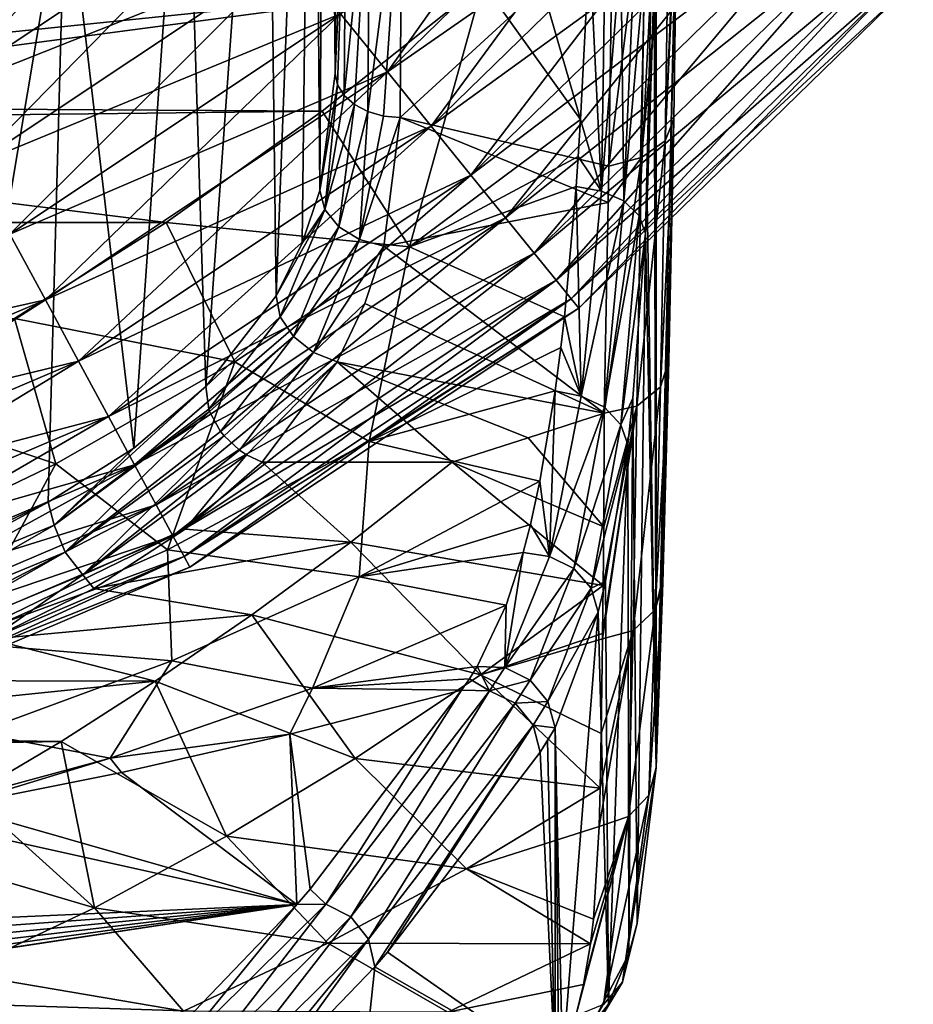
# Model space of a CAD drawing. Header units: metres. Extents: x -109 to 109, y -447 to 122.
# Tile 27 of 256: x 13 to 24, y -433 to -421. Entities that reach past the tile are written whole.
import ezdxf

# ---------------------------------------------------------------- set-up
doc = ezdxf.new("R2010")
doc.units = ezdxf.units.M
doc.layers.add('solid_506359', color=7, linetype='CONTINUOUS')

msp = doc.modelspace()

# ---------------------------------------------------------------- linework, layer by layer
at = {"layer": 'solid_506359'}
for points in [[(16.447538, -423.079163, 200.051102), (16.358912, -412.382996, 210.711288), (16.531214, -409.443237, 210.782043)], [(16.447538, -423.079163, 200.051102), (16.531214, -409.443237, 210.782043), (16.637573, -421.630859, 198.594421)], [(16.531214, -409.443237, 210.782043), (16.660698, -418.394562, 195.944687), (16.637573, -421.630859, 198.594421)], [(15.907589, -424.379028, 201.567245), (15.786884, -414.987488, 211.104202), (16.358912, -412.382996, 210.711288)], [(16.230368, -423.725739, 200.777374), (15.907589, -424.379028, 201.567245), (16.358912, -412.382996, 210.711288)], [(16.447538, -423.079163, 200.051102), (16.230368, -423.725739, 200.777374), (16.358912, -412.382996, 210.711288)], [(15.039492, -425.499115, 203.077026), (14.780211, -417.213837, 211.802231), (15.786884, -414.987488, 211.104202)], [(15.907589, -424.379028, 201.567245), (15.039492, -425.499115, 203.077026), (15.786884, -414.987488, 211.104202)], [(14.151061, -426.257538, 204.198975), (13.308397, -419.068207, 212.676041), (14.780211, -417.213837, 211.802231)], [(15.039492, -425.499115, 203.077026), (14.151061, -426.257538, 204.198975), (14.780211, -417.213837, 211.802231)], [(16.701672, -420.89563, 178.935226), (17.282064, -421.613098, 178.511215), (20.214104, -417.471436, 178.935226)], [(17.282064, -421.613098, 178.511215), (20.916555, -418.069916, 178.511215), (20.214104, -417.471436, 178.935226)], [(10.774245, -420.199066, 178.830444), (11.227848, -421.03894, 179.129745), (14.259681, -417.876984, 178.830444)], [(11.227848, -421.03894, 179.129745), (14.860023, -418.61911, 179.129745), (14.259681, -417.876984, 178.830444)], [(17.282064, -421.613098, 163.988785), (16.701672, -420.89563, 163.564774), (20.916555, -418.069916, 163.988785)], [(17.282064, -421.613098, 163.988785), (20.916555, -418.069916, 163.988785), (21.571316, -418.627716, 164.579544)], [(17.282064, -421.613098, 178.511215), (17.823053, -422.28183, 177.920456), (20.916555, -418.069916, 178.511215)], [(17.823053, -422.28183, 177.920456), (21.571316, -418.627716, 177.920456), (20.916555, -418.069916, 178.511215)], [(13.646563, -419.381561, 167.75), (9.745484, -421.633881, 167.75), (12.339632, -418.342499, 167.75)], [(16.769758, -418.625732, 195.621216), (16.637573, -421.630859, 198.594421), (16.660698, -418.394562, 195.944687)], [(20.588951, -419.535461, 212.037674), (20.600216, -430.201569, 211.481079), (20.600216, -418.456696, 211.481079)], [(20.867126, -418.709259, 196.189804), (20.600216, -418.456696, 211.481079), (20.600216, -430.201569, 211.481079)], [(11.227848, -421.03894, 163.370255), (10.774245, -420.199066, 163.669556), (14.860023, -418.61911, 163.370255)], [(11.227848, -421.03894, 163.370255), (14.860023, -418.61911, 163.370255), (15.476583, -419.381256, 163.251923)], [(11.227848, -421.03894, 179.129745), (11.693705, -421.901489, 179.248077), (14.860023, -418.61911, 179.129745)], [(11.693705, -421.901489, 179.248077), (15.476583, -419.381256, 179.248077), (14.860023, -418.61911, 179.129745)], [(16.769758, -418.625732, 195.621216), (16.665926, -421.771881, 198.444199), (16.637573, -421.630859, 198.594421)], [(16.769758, -418.625732, 195.621216), (16.746439, -421.903381, 198.304596), (16.665926, -421.771881, 198.444199)], [(16.769758, -418.625732, 195.621216), (17.062315, -418.795532, 195.385498), (16.746439, -421.903381, 198.304596)], [(17.823053, -422.28183, 164.579544), (17.282064, -421.613098, 163.988785), (21.571316, -418.627716, 164.579544)], [(17.823053, -422.28183, 164.579544), (21.571316, -418.627716, 164.579544), (22.163347, -419.132111, 165.323486)], [(17.823053, -422.28183, 177.920456), (18.312212, -422.886505, 177.176514), (21.571316, -418.627716, 177.920456)], [(18.312212, -422.886505, 177.176514), (22.163347, -419.132111, 177.176514), (21.571316, -418.627716, 177.920456)], [(20.859709, -419.276581, 196.614746), (20.867126, -418.709259, 196.189804), (20.600216, -430.201569, 211.481079)], [(20.711723, -422.46524, 198.856415), (20.867126, -418.709259, 196.189804), (20.859709, -419.276581, 196.614746)], [(20.711723, -422.46524, 198.856415), (20.763779, -418.94162, 195.861328), (20.867126, -418.709259, 196.189804)], [(17.062315, -418.795532, 195.385498), (16.873672, -422.016479, 198.185059), (16.746439, -421.903381, 198.304596)], [(17.062315, -418.795532, 195.385498), (17.039022, -422.103485, 198.093658), (16.873672, -422.016479, 198.185059)], [(17.062315, -418.795532, 195.385498), (17.460669, -418.858826, 195.300156), (17.039022, -422.103485, 198.093658)], [(10.393583, -421.326111, 174.616287), (14.305617, -418.893433, 174.616287), (10.555673, -421.654785, 174.25)], [(12.956362, -419.253479, 174.75), (14.305617, -418.893433, 174.616287), (10.393583, -421.326111, 174.616287)], [(10.393785, -421.326508, 167.883972), (14.305894, -418.893799, 167.883972), (10.746042, -420.585083, 167.75)], [(14.528875, -419.184387, 168.250458), (14.305894, -418.893799, 167.883972), (10.393785, -421.326508, 167.883972)], [(14.305617, -418.893433, 174.616287), (14.528716, -419.184204, 174.25), (10.555673, -421.654785, 174.25)], [(17.039022, -422.103485, 198.093658), (17.460669, -418.858826, 195.300156), (17.231312, -422.158539, 198.036591)], [(17.231312, -422.158539, 198.036591), (17.460669, -418.858826, 195.300156), (17.437544, -422.177917, 198.0177)], [(17.437544, -422.177917, 198.0177), (17.460669, -418.858826, 195.300156), (20.059788, -419.766327, 195.971237)], [(20.418507, -422.670959, 198.642288), (20.470501, -419.114746, 195.619415), (20.763779, -418.94162, 195.861328)], [(20.711723, -422.46524, 198.856415), (20.418507, -422.670959, 198.642288), (20.763779, -418.94162, 195.861328)], [(11.890674, -427.494751, 206.137894), (11.375018, -420.518829, 213.577225), (13.308397, -419.068207, 212.676041)], [(13.093121, -426.925842, 205.228622), (11.890674, -427.494751, 206.137894), (13.308397, -419.068207, 212.676041)], [(14.151061, -426.257538, 204.198975), (13.093121, -426.925842, 205.228622), (13.308397, -419.068207, 212.676041)], [(10.555789, -421.655029, 168.250458), (14.528875, -419.184387, 168.250458), (10.393785, -421.326508, 167.883972)], [(10.555673, -421.654785, 174.25), (14.528716, -419.184204, 174.25), (14.106846, -419.666412, 173.75)], [(14.106846, -419.666412, 168.75), (14.528875, -419.184387, 168.250458), (10.555789, -421.655029, 168.250458)], [(18.312212, -422.886505, 165.323486), (17.823053, -422.28183, 164.579544), (22.163347, -419.132111, 165.323486)], [(18.312212, -422.886505, 165.323486), (22.163347, -419.132111, 165.323486), (22.679056, -419.571472, 166.203537)], [(18.312212, -422.886505, 177.176514), (18.73831, -423.413208, 176.296463), (22.163347, -419.132111, 177.176514)], [(18.73831, -423.413208, 176.296463), (22.679056, -419.571472, 176.296463), (22.163347, -419.132111, 177.176514)], [(20.470501, -419.114746, 195.619415), (20.015131, -422.776794, 198.593735), (20.059788, -419.766327, 195.971237)], [(20.418507, -422.670959, 198.642288), (20.015131, -422.776794, 198.593735), (20.470501, -419.114746, 195.619415)], [(10.746042, -420.585083, 174.75), (12.956362, -419.253479, 174.75), (10.393583, -421.326111, 174.616287)], [(20.815334, -422.196289, 199.156998), (20.859709, -419.276581, 196.614746), (20.600216, -430.201569, 211.481079)], [(20.711723, -422.46524, 198.856415), (20.859709, -419.276581, 196.614746), (20.815334, -422.196289, 199.156998)], [(9.745483, -421.633881, 174.75), (13.646563, -419.381561, 174.75), (8.002542, -420.635498, 174.75)], [(10.872036, -419.834503, 170), (9.745483, -421.633881, 170), (13.646563, -419.381561, 170)], [(13.591047, -419.852936, 169.853546), (13.646563, -419.381561, 170), (9.745483, -421.633881, 170)], [(13.591047, -419.852936, 174.603546), (13.646563, -419.381561, 174.75), (9.745483, -421.633881, 174.75)], [(10.181117, -421.821655, 167.896454), (9.745484, -421.633881, 167.75), (13.646563, -419.381561, 167.75)], [(10.872036, -419.834503, 173.050003), (13.646569, -419.381561, 173.050003), (9.745486, -421.633881, 173.050003)], [(10.181117, -421.821655, 173.196442), (9.745486, -421.633881, 173.050003), (13.646569, -419.381561, 173.050003)], [(13.590908, -419.853027, 173.196442), (10.181117, -421.821655, 173.196442), (13.646569, -419.381561, 173.050003)], [(13.590908, -419.853027, 167.896454), (10.181117, -421.821655, 167.896454), (13.646563, -419.381561, 167.75)], [(11.693705, -421.901489, 163.251923), (11.227848, -421.03894, 163.370255), (15.476583, -419.381256, 163.251923)], [(11.693705, -421.901489, 163.251923), (15.476583, -419.381256, 163.251923), (16.095201, -420.145966, 163.317261)], [(11.693705, -421.901489, 179.248077), (12.161117, -422.766937, 179.182739), (15.476583, -419.381256, 179.248077)], [(12.161117, -422.766937, 179.182739), (16.095201, -420.145966, 179.182739), (15.476583, -419.381256, 179.248077)], [(18.73831, -423.413208, 166.203537), (18.312212, -422.886505, 165.323486), (22.679056, -419.571472, 166.203537)], [(18.73831, -423.413208, 166.203537), (22.679056, -419.571472, 166.203537), (23.106596, -419.93573, 167.199478)], [(18.73831, -423.413208, 176.296463), (19.09156, -423.849884, 175.300522), (22.679056, -419.571472, 176.296463)], [(19.09156, -423.849884, 175.300522), (23.106596, -419.93573, 175.300522), (22.679056, -419.571472, 176.296463)], [(20.588951, -419.535461, 212.037674), (20.573704, -420.502319, 212.624939), (20.600216, -430.201569, 211.481079)], [(9.76168, -422.175079, 168.75), (14.106846, -419.666412, 168.75), (10.555789, -421.655029, 168.250458)], [(14.106846, -419.666412, 173.75), (14.106846, -419.666412, 168.75), (9.76168, -422.175079, 168.75)], [(9.76168, -422.175079, 173.75), (14.106846, -419.666412, 173.75), (9.76168, -422.175079, 168.75)], [(10.555673, -421.654785, 174.25), (14.106846, -419.666412, 173.75), (9.76168, -422.175079, 173.75)], [(17.437544, -422.177917, 198.0177), (20.059788, -419.766327, 195.971237), (20.015131, -422.776794, 198.593735)], [(13.591047, -419.852936, 169.853546), (9.745483, -421.633881, 170), (10.181247, -421.821594, 169.853546)], [(13.591047, -419.852936, 174.603546), (9.745483, -421.633881, 174.75), (10.181247, -421.821594, 174.603546)], [(13.590908, -419.853027, 173.196442), (10.351206, -421.903015, 173.550003), (10.181117, -421.821655, 173.196442)], [(13.590908, -419.853027, 167.896454), (10.351205, -421.903015, 168.25), (10.181117, -421.821655, 167.896454)], [(13.591047, -419.852936, 174.603546), (10.181247, -421.821594, 174.603546), (13.576443, -420.040924, 174.25)], [(13.591047, -419.852936, 169.853546), (10.181247, -421.821594, 169.853546), (13.576443, -420.040924, 169.5)], [(13.590908, -419.853027, 167.896454), (13.576443, -420.040924, 168.25), (10.351205, -421.903015, 168.25)], [(13.590908, -419.853027, 173.196442), (13.576443, -420.040924, 173.550003), (10.351206, -421.903015, 173.550003)], [(19.09156, -423.849884, 167.199478), (18.73831, -423.413208, 166.203537), (23.106596, -419.93573, 167.199478)], [(19.09156, -423.849884, 167.199478), (23.106596, -419.93573, 167.199478), (23.436148, -420.216492, 168.288437)], [(19.09156, -423.849884, 175.300522), (19.36385, -424.186462, 174.211563), (23.106596, -419.93573, 175.300522)], [(19.36385, -424.186462, 174.211563), (23.436148, -420.216492, 174.211563), (23.106596, -419.93573, 175.300522)], [(10.181247, -421.821594, 174.603546), (10.351205, -421.903015, 174.25), (13.576443, -420.040924, 174.25)], [(10.181247, -421.821594, 169.853546), (10.351205, -421.903015, 169.5), (13.576443, -420.040924, 169.5)], [(10.351205, -421.903015, 174.25), (10.351206, -421.903015, 173.550003), (13.576443, -420.040924, 173.550003)], [(13.576443, -420.040924, 174.25), (10.351205, -421.903015, 174.25), (13.576443, -420.040924, 173.550003)], [(10.351205, -421.903015, 169.5), (10.351205, -421.903015, 168.25), (13.576443, -420.040924, 168.25)], [(13.576443, -420.040924, 169.5), (10.351205, -421.903015, 169.5), (13.576443, -420.040924, 168.25)], [(19.663841, -422.202454, 214.950333), (19.774267, -420.055084, 213.265305), (19.111826, -420.291473, 213.421387)], [(19.924288, -423.08606, 215.720886), (19.774267, -420.055084, 213.265305), (19.663841, -422.202454, 214.950333)], [(19.924288, -423.08606, 215.720886), (19.970711, -420.073761, 213.248215), (19.774267, -420.055084, 213.265305)], [(19.924288, -423.08606, 215.720886), (20.163794, -420.1185, 213.185669), (19.970711, -420.073761, 213.248215)], [(12.161117, -422.766937, 163.317261), (11.693705, -421.901489, 163.251923), (16.095201, -420.145966, 163.317261)], [(12.161117, -422.766937, 163.317261), (16.095201, -420.145966, 163.317261), (16.701672, -420.89563, 163.564774)], [(12.161117, -422.766937, 179.182739), (12.619349, -423.615356, 178.935226), (16.095201, -420.145966, 179.182739)], [(12.619349, -423.615356, 178.935226), (16.701672, -420.89563, 178.935226), (16.095201, -420.145966, 179.182739)], [(20.199165, -423.206543, 215.613739), (20.163794, -420.1185, 213.185669), (19.924288, -423.08606, 215.720886)], [(20.199165, -423.206543, 215.613739), (20.330086, -420.189575, 213.08461), (20.163794, -420.1185, 213.185669)], [(20.199165, -423.206543, 215.613739), (20.459435, -420.281769, 212.950577), (20.330086, -420.189575, 213.08461)], [(19.663841, -422.202454, 214.950333), (19.111826, -420.291473, 213.421387), (18.459845, -420.518829, 213.577225)], [(19.36385, -424.186462, 168.288437), (19.09156, -423.849884, 167.199478), (23.436148, -420.216492, 168.288437)], [(19.36385, -424.186462, 168.288437), (23.436148, -420.216492, 168.288437), (23.660149, -420.407318, 169.445419)], [(19.36385, -424.186462, 174.211563), (19.548925, -424.415253, 173.054581), (23.436148, -420.216492, 174.211563)], [(19.548925, -424.415253, 173.054581), (23.660149, -420.407318, 173.054581), (23.436148, -420.216492, 174.211563)], [(20.389481, -423.391144, 215.436935), (20.459435, -420.281769, 212.950577), (20.199165, -423.206543, 215.613739)], [(20.389481, -423.391144, 215.436935), (20.542311, -420.388519, 212.793716), (20.459435, -420.281769, 212.950577)], [(19.548925, -424.415253, 169.445419), (19.36385, -424.186462, 168.288437), (23.660149, -420.407318, 169.445419)], [(19.548925, -424.415253, 169.445419), (23.660149, -420.407318, 169.445419), (23.773449, -420.503845, 170.643829)], [(19.548925, -424.415253, 173.054581), (19.64254, -424.530975, 171.856171), (23.660149, -420.407318, 173.054581)], [(19.64254, -424.530975, 171.856171), (23.773449, -420.503845, 171.856171), (23.660149, -420.407318, 173.054581)], [(20.389481, -423.391144, 215.436935), (20.465338, -423.607147, 215.212982), (20.542311, -420.388519, 212.793716)], [(20.542311, -420.388519, 212.793716), (20.465338, -423.607147, 215.212982), (20.573704, -420.502319, 212.624939)], [(9.287089, -421.463013, 214.261108), (6.974007, -422.041351, 214.70549), (18.459845, -420.518829, 213.577225)], [(16.475554, -422.095642, 214.748245), (18.459845, -420.518829, 213.577225), (6.974007, -422.041351, 214.70549)], [(9.287089, -421.463013, 214.261108), (18.459845, -420.518829, 213.577225), (11.375018, -420.518829, 213.577225)], [(17.554306, -423.771332, 216.283615), (18.459845, -420.518829, 213.577225), (16.475554, -422.095642, 214.748245)], [(17.554306, -423.771332, 216.283615), (19.663841, -422.202454, 214.950333), (18.459845, -420.518829, 213.577225)], [(19.64254, -424.530975, 170.643829), (19.548925, -424.415253, 169.445419), (23.773449, -420.503845, 170.643829)], [(19.64254, -424.530975, 170.643829), (23.773449, -420.503845, 170.643829), (23.773449, -420.503845, 171.856171)], [(19.64254, -424.530975, 171.856171), (19.64254, -424.530975, 170.643829), (23.773449, -420.503845, 171.856171)], [(20.573704, -420.502319, 212.624939), (20.465338, -423.607147, 215.212982), (20.486221, -423.199951, 214.818008)], [(20.573704, -420.502319, 212.624939), (20.486221, -423.199951, 214.818008), (20.600216, -430.201569, 211.481079)], [(12.619349, -423.615356, 163.564774), (12.161117, -422.766937, 163.317261), (16.701672, -420.89563, 163.564774)], [(12.619349, -423.615356, 163.564774), (16.701672, -420.89563, 163.564774), (17.282064, -421.613098, 163.988785)], [(12.619349, -423.615356, 178.935226), (13.057879, -424.427338, 178.511215), (16.701672, -420.89563, 178.935226)], [(13.057879, -424.427338, 178.511215), (17.282064, -421.613098, 178.511215), (16.701672, -420.89563, 178.935226)], [(13.057879, -424.427338, 163.988785), (12.619349, -423.615356, 163.564774), (17.282064, -421.613098, 163.988785)], [(13.057879, -424.427338, 163.988785), (17.282064, -421.613098, 163.988785), (17.823053, -422.28183, 164.579544)], [(13.057879, -424.427338, 178.511215), (13.466636, -425.184174, 177.920456), (17.282064, -421.613098, 178.511215)], [(13.466636, -425.184174, 177.920456), (17.823053, -422.28183, 177.920456), (17.282064, -421.613098, 178.511215)], [(16.665926, -421.771881, 198.444199), (16.447538, -423.079163, 200.051102), (16.637573, -421.630859, 198.594421)], [(16.665926, -421.771881, 198.444199), (16.507706, -423.312103, 199.850281), (16.447538, -423.079163, 200.051102)], [(16.665926, -421.771881, 198.444199), (16.746439, -421.903381, 198.304596), (16.507706, -423.312103, 199.850281)], [(16.746439, -421.903381, 198.304596), (16.873672, -422.016479, 198.185059), (16.507706, -423.312103, 199.850281)], [(16.873672, -422.016479, 198.185059), (16.679485, -423.523987, 199.69603), (16.507706, -423.312103, 199.850281)], [(16.873672, -422.016479, 198.185059), (17.039022, -422.103485, 198.093658), (16.679485, -423.523987, 199.69603)], [(16.475554, -422.095642, 214.748245), (6.974007, -422.041351, 214.70549), (4.569241, -422.23349, 214.85762)], [(14.54888, -423.471191, 215.894806), (16.475554, -422.095642, 214.748245), (4.569241, -422.23349, 214.85762)], [(17.554306, -423.771332, 216.283615), (16.475554, -422.095642, 214.748245), (14.54888, -423.471191, 215.894806)], [(17.039022, -422.103485, 198.093658), (16.93647, -423.682526, 199.612228), (16.679485, -423.523987, 199.69603)], [(17.039022, -422.103485, 198.093658), (17.231312, -422.158539, 198.036591), (16.93647, -423.682526, 199.612228)], [(14.54888, -423.471191, 215.894806), (4.569241, -422.23349, 214.85762), (-14.545419, -423.473511, 215.896851)], [(17.231312, -422.158539, 198.036591), (17.437544, -422.177917, 198.0177), (16.93647, -423.682526, 199.612228)], [(16.93647, -423.682526, 199.612228), (17.437544, -422.177917, 198.0177), (17.234842, -423.762665, 199.610901)], [(17.234842, -423.762665, 199.610901), (17.437544, -422.177917, 198.0177), (20.007437, -423.22406, 199.044067)], [(17.437544, -422.177917, 198.0177), (20.015131, -422.776794, 198.593735), (20.007437, -423.22406, 199.044067)], [(19.635427, -422.658234, 215.366196), (19.663841, -422.202454, 214.950333), (17.554306, -423.771332, 216.283615)], [(19.924288, -423.08606, 215.720886), (19.663841, -422.202454, 214.950333), (19.635427, -422.658234, 215.366196)], [(20.80739, -422.64621, 199.612152), (20.815334, -422.196289, 199.156998), (20.600216, -430.201569, 211.481079)], [(20.65336, -425.500336, 202.318436), (20.815334, -422.196289, 199.156998), (20.755997, -425.178284, 202.556412)], [(20.711723, -422.46524, 198.856415), (20.815334, -422.196289, 199.156998), (20.65336, -425.500336, 202.318436)], [(20.755997, -425.178284, 202.556412), (20.815334, -422.196289, 199.156998), (20.80739, -422.64621, 199.612152)], [(13.466636, -425.184174, 164.579544), (13.057879, -424.427338, 163.988785), (17.823053, -422.28183, 164.579544)], [(13.466636, -425.184174, 164.579544), (17.823053, -422.28183, 164.579544), (18.312212, -422.886505, 165.323486)], [(13.466636, -425.184174, 177.920456), (13.836232, -425.8685, 177.176514), (17.823053, -422.28183, 177.920456)], [(13.836232, -425.8685, 177.176514), (18.312212, -422.886505, 177.176514), (17.823053, -422.28183, 177.920456)], [(20.711723, -422.46524, 198.856415), (20.65336, -425.500336, 202.318436), (20.359882, -425.738861, 202.138916)], [(20.711723, -422.46524, 198.856415), (20.359882, -425.738861, 202.138916), (20.418507, -422.670959, 198.642288)], [(19.609928, -423.028381, 215.721283), (19.635427, -422.658234, 215.366196), (17.554306, -423.771332, 216.283615)], [(19.924288, -423.08606, 215.720886), (19.635427, -422.658234, 215.366196), (19.609928, -423.028381, 215.721283)], [(20.418507, -422.670959, 198.642288), (19.955894, -425.82608, 202.072754), (20.007437, -423.22406, 199.044067)], [(20.418507, -422.670959, 198.642288), (20.359882, -425.738861, 202.138916), (19.955894, -425.82608, 202.072754)], [(20.418507, -422.670959, 198.642288), (20.007437, -423.22406, 199.044067), (20.015131, -422.776794, 198.593735)], [(20.755997, -425.178284, 202.556412), (20.80739, -422.64621, 199.612152), (20.600216, -430.201569, 211.481079)], [(13.836232, -425.8685, 165.323486), (13.466636, -425.184174, 164.579544), (18.312212, -422.886505, 165.323486)], [(13.836232, -425.8685, 165.323486), (18.312212, -422.886505, 165.323486), (18.73831, -423.413208, 166.203537)], [(13.836232, -425.8685, 177.176514), (14.15818, -426.4646, 176.296463), (18.312212, -422.886505, 177.176514)], [(14.15818, -426.4646, 176.296463), (18.73831, -423.413208, 176.296463), (18.312212, -422.886505, 177.176514)], [(16.507706, -423.312103, 199.850281), (16.230368, -423.725739, 200.777374), (16.447538, -423.079163, 200.051102)], [(19.466488, -424.636841, 217.474731), (19.609928, -423.028381, 215.721283), (17.554306, -423.771332, 216.283615)], [(19.673674, -425.617126, 218.70813), (19.609928, -423.028381, 215.721283), (19.466488, -424.636841, 217.474731)], [(19.924288, -423.08606, 215.720886), (19.609928, -423.028381, 215.721283), (19.673674, -425.617126, 218.70813)], [(20.199165, -423.206543, 215.613739), (19.924288, -423.08606, 215.720886), (19.673674, -425.617126, 218.70813)], [(17.234842, -423.762665, 199.610901), (20.007437, -423.22406, 199.044067), (19.955894, -425.82608, 202.072754)], [(20.199165, -423.206543, 215.613739), (19.673674, -425.617126, 218.70813), (19.961681, -425.754456, 218.634903)], [(20.389481, -423.391144, 215.436935), (20.199165, -423.206543, 215.613739), (19.961681, -425.754456, 218.634903)], [(20.486221, -423.199951, 214.818008), (20.465338, -423.607147, 215.212982), (20.600216, -430.201569, 211.481079)], [(16.507706, -423.312103, 199.850281), (15.907589, -424.379028, 201.567245), (16.230368, -423.725739, 200.777374)], [(16.507706, -423.312103, 199.850281), (15.958219, -424.635498, 201.384354), (15.907589, -424.379028, 201.567245)], [(16.507706, -423.312103, 199.850281), (16.679485, -423.523987, 199.69603), (15.958219, -424.635498, 201.384354)], [(12.677233, -424.659332, 216.992264), (14.54888, -423.471191, 215.894806), (-14.545419, -423.473511, 215.896851)], [(15.398505, -425.191162, 217.645599), (14.54888, -423.471191, 215.894806), (12.677233, -424.659332, 216.992264)], [(14.15818, -426.4646, 166.203537), (13.836232, -425.8685, 165.323486), (18.73831, -423.413208, 166.203537)], [(14.15818, -426.4646, 166.203537), (18.73831, -423.413208, 166.203537), (19.09156, -423.849884, 167.199478)], [(14.15818, -426.4646, 176.296463), (14.425087, -426.958771, 175.300522), (18.73831, -423.413208, 176.296463)], [(14.425087, -426.958771, 175.300522), (19.09156, -423.849884, 175.300522), (18.73831, -423.413208, 176.296463)], [(15.398505, -425.191162, 217.645599), (17.554306, -423.771332, 216.283615), (14.54888, -423.471191, 215.894806)], [(20.389481, -423.391144, 215.436935), (19.961681, -425.754456, 218.634903), (20.163916, -425.971893, 218.497086)], [(20.389481, -423.391144, 215.436935), (20.163916, -425.971893, 218.497086), (20.465338, -423.607147, 215.212982)], [(16.679485, -423.523987, 199.69603), (16.120422, -424.881317, 201.261688), (15.958219, -424.635498, 201.384354)], [(16.679485, -423.523987, 199.69603), (16.93647, -423.682526, 199.612228), (16.120422, -424.881317, 201.261688)], [(8.106433, -425.537811, 163.564774), (12.619349, -423.615356, 163.564774), (13.057879, -424.427338, 163.988785)], [(8.388137, -426.416595, 178.511215), (13.057879, -424.427338, 178.511215), (12.619349, -423.615356, 178.935226)], [(16.93647, -423.682526, 199.612228), (16.368246, -425.077667, 201.219086), (16.120422, -424.881317, 201.261688)], [(16.93647, -423.682526, 199.612228), (17.234842, -423.762665, 199.610901), (16.368246, -425.077667, 201.219086)], [(20.163916, -425.971893, 218.497086), (20.312155, -425.641022, 217.518295), (20.465338, -423.607147, 215.212982)], [(20.366095, -432.12262, 216.793335), (20.465338, -423.607147, 215.212982), (20.312155, -425.641022, 217.518295)], [(20.366095, -432.12262, 216.793335), (20.600216, -430.201569, 211.481079), (20.465338, -423.607147, 215.212982)], [(17.053926, -426.175049, 219.093781), (17.554306, -423.771332, 216.283615), (15.398505, -425.191162, 217.645599)], [(16.368246, -425.077667, 201.219086), (17.234842, -423.762665, 199.610901), (17.003216, -424.472778, 200.402634)], [(17.003216, -424.472778, 200.402634), (17.234842, -423.762665, 199.610901), (19.955894, -425.82608, 202.072754)], [(17.053926, -426.175049, 219.093781), (19.466488, -424.636841, 217.474731), (17.554306, -423.771332, 216.283615)], [(14.425087, -426.958771, 167.199478), (14.15818, -426.4646, 166.203537), (19.09156, -423.849884, 167.199478)], [(14.425087, -426.958771, 167.199478), (19.09156, -423.849884, 167.199478), (19.36385, -424.186462, 168.288437)], [(14.425087, -426.958771, 175.300522), (14.630822, -427.339722, 174.211563), (19.09156, -423.849884, 175.300522)], [(14.630822, -427.339722, 174.211563), (19.36385, -424.186462, 174.211563), (19.09156, -423.849884, 175.300522)], [(14.630822, -427.339722, 168.288437), (14.425087, -426.958771, 167.199478), (19.36385, -424.186462, 168.288437)], [(14.630822, -427.339722, 168.288437), (19.36385, -424.186462, 168.288437), (19.548925, -424.415253, 169.445419)], [(14.630822, -427.339722, 174.211563), (14.770661, -427.598633, 173.054581), (19.36385, -424.186462, 174.211563)], [(14.770661, -427.598633, 173.054581), (19.548925, -424.415253, 173.054581), (19.36385, -424.186462, 174.211563)], [(8.388137, -426.416595, 163.988785), (8.106433, -425.537811, 163.564774), (13.057879, -424.427338, 163.988785)], [(8.388137, -426.416595, 163.988785), (13.057879, -424.427338, 163.988785), (13.466636, -425.184174, 164.579544)], [(8.388137, -426.416595, 178.511215), (8.650714, -427.235687, 177.920456), (13.057879, -424.427338, 178.511215)], [(8.650714, -427.235687, 177.920456), (13.466636, -425.184174, 177.920456), (13.057879, -424.427338, 178.511215)], [(14.770661, -427.598633, 169.445419), (14.630822, -427.339722, 168.288437), (19.548925, -424.415253, 169.445419)], [(14.770661, -427.598633, 169.445419), (19.548925, -424.415253, 169.445419), (19.64254, -424.530975, 170.643829)], [(14.770661, -427.598633, 173.054581), (14.841393, -427.729584, 171.856171), (19.548925, -424.415253, 173.054581)], [(14.841393, -427.729584, 171.856171), (19.64254, -424.530975, 171.856171), (19.548925, -424.415253, 173.054581)], [(15.958219, -424.635498, 201.384354), (15.039492, -425.499115, 203.077026), (15.907589, -424.379028, 201.567245)], [(14.841393, -427.729584, 170.643829), (14.770661, -427.598633, 169.445419), (19.64254, -424.530975, 170.643829)], [(14.841393, -427.729584, 170.643829), (19.64254, -424.530975, 170.643829), (19.64254, -424.530975, 171.856171)], [(14.841393, -427.729584, 171.856171), (14.841393, -427.729584, 170.643829), (19.64254, -424.530975, 171.856171)], [(16.368246, -425.077667, 201.219086), (17.003216, -424.472778, 200.402634), (16.65896, -425.192261, 201.261963)], [(16.65896, -425.192261, 201.261963), (17.003216, -424.472778, 200.402634), (19.955894, -425.82608, 202.072754)], [(13.188559, -426.452728, 219.002075), (12.677233, -424.659332, 216.992264), (10.851327, -425.67569, 218.021088)], [(13.188559, -426.452728, 219.002075), (15.398505, -425.191162, 217.645599), (12.677233, -424.659332, 216.992264)], [(15.958219, -424.635498, 201.384354), (15.075635, -425.776306, 202.906128), (15.039492, -425.499115, 203.077026)], [(15.958219, -424.635498, 201.384354), (16.120422, -424.881317, 201.261688), (15.075635, -425.776306, 202.906128)], [(19.42288, -425.015442, 217.946213), (19.466488, -424.636841, 217.474731), (17.053926, -426.175049, 219.093781)], [(19.673674, -425.617126, 218.70813), (19.466488, -424.636841, 217.474731), (19.42288, -425.015442, 217.946213)], [(16.120422, -424.881317, 201.261688), (15.085964, -425.805878, 202.892395), (15.075635, -425.776306, 202.906128)], [(16.120422, -424.881317, 201.261688), (15.222053, -426.053772, 202.811676), (15.085964, -425.805878, 202.892395)], [(16.120422, -424.881317, 201.261688), (16.368246, -425.077667, 201.219086), (15.222053, -426.053772, 202.811676)], [(19.352413, -425.552521, 218.662186), (19.42288, -425.015442, 217.946213), (17.053926, -426.175049, 219.093781)], [(19.673674, -425.617126, 218.70813), (19.42288, -425.015442, 217.946213), (19.352413, -425.552521, 218.662186)], [(16.368246, -425.077667, 201.219086), (15.264933, -426.107758, 202.803299), (15.222053, -426.053772, 202.811676)], [(16.368246, -425.077667, 201.219086), (15.454188, -426.284973, 202.809509), (15.264933, -426.107758, 202.803299)], [(16.368246, -425.077667, 201.219086), (16.65896, -425.192261, 201.261963), (15.454188, -426.284973, 202.809509)], [(20.584614, -428.257019, 206.68866), (20.755997, -425.178284, 202.556412), (20.682465, -427.859161, 206.769119)], [(20.65336, -425.500336, 202.318436), (20.755997, -425.178284, 202.556412), (20.584614, -428.257019, 206.68866)], [(20.680559, -427.92099, 206.87825), (20.755997, -425.178284, 202.556412), (20.600216, -430.201569, 211.481079)], [(20.680559, -427.92099, 206.87825), (20.682465, -427.859161, 206.769119), (20.755997, -425.178284, 202.556412)], [(8.650714, -427.235687, 164.579544), (8.388137, -426.416595, 163.988785), (13.466636, -425.184174, 164.579544)], [(8.650714, -427.235687, 164.579544), (13.466636, -425.184174, 164.579544), (13.836232, -425.8685, 165.323486)], [(8.650714, -427.235687, 177.920456), (8.888136, -427.976318, 177.176514), (13.466636, -425.184174, 177.920456)], [(8.888136, -427.976318, 177.176514), (13.836232, -425.8685, 177.176514), (13.466636, -425.184174, 177.920456)], [(14.567373, -427.513641, 220.695206), (15.398505, -425.191162, 217.645599), (13.188559, -426.452728, 219.002075)], [(14.567373, -427.513641, 220.695206), (17.053926, -426.175049, 219.093781), (15.398505, -425.191162, 217.645599)], [(15.454188, -426.284973, 202.809509), (16.65896, -425.192261, 201.261963), (15.53981, -426.342102, 202.828629)], [(15.53981, -426.342102, 202.828629), (16.65896, -425.192261, 201.261963), (15.733106, -426.431152, 202.899994)], [(16.65896, -425.192261, 201.261963), (18.082396, -426.431152, 202.899994), (15.733106, -426.431152, 202.899994)], [(16.65896, -425.192261, 201.261963), (19.019547, -426.133331, 202.485901), (18.082396, -426.431152, 202.899994)], [(16.65896, -425.192261, 201.261963), (19.955894, -425.82608, 202.072754), (19.019547, -426.133331, 202.485901)], [(13.166764, -427.210724, 205.005981), (14.151061, -426.257538, 204.198975), (15.039492, -425.499115, 203.077026)], [(15.075635, -425.776306, 202.906128), (13.166764, -427.210724, 205.005981), (15.039492, -425.499115, 203.077026)], [(20.65336, -425.500336, 202.318436), (20.584614, -428.257019, 206.68866), (20.314047, -428.509796, 206.541412)], [(20.359882, -425.738861, 202.138916), (20.65336, -425.500336, 202.318436), (20.314047, -428.509796, 206.541412)], [(19.164608, -426.665344, 220.3629), (19.352413, -425.552521, 218.662186), (17.053926, -426.175049, 219.093781)], [(19.284111, -427.595978, 222.072708), (19.352413, -425.552521, 218.662186), (19.164608, -426.665344, 220.3629)], [(19.673674, -425.617126, 218.70813), (19.352413, -425.552521, 218.662186), (19.284111, -427.595978, 222.072708)], [(19.961681, -425.754456, 218.634903), (19.673674, -425.617126, 218.70813), (19.284111, -427.595978, 222.072708)], [(20.163916, -425.971893, 218.497086), (20.248642, -426.214508, 218.293091), (20.312155, -425.641022, 217.518295)], [(20.261692, -432.505829, 218.139755), (20.312155, -425.641022, 217.518295), (20.248642, -426.214508, 218.293091)], [(20.261692, -432.505829, 218.139755), (20.366095, -432.12262, 216.793335), (20.312155, -425.641022, 217.518295)], [(10.912616, -427.546539, 220.310928), (13.188559, -426.452728, 219.002075), (10.851327, -425.67569, 218.021088)], [(15.075635, -425.776306, 202.906128), (15.085964, -425.805878, 202.892395), (13.166764, -427.210724, 205.005981)], [(19.961681, -425.754456, 218.634903), (19.284111, -427.595978, 222.072708), (19.583916, -427.744659, 222.037537)], [(20.163916, -425.971893, 218.497086), (19.961681, -425.754456, 218.634903), (19.583916, -427.744659, 222.037537)], [(20.359882, -425.738861, 202.138916), (19.935509, -428.615173, 206.472382), (19.936541, -428.549072, 206.355377)], [(20.359882, -425.738861, 202.138916), (20.314047, -428.509796, 206.541412), (19.935509, -428.615173, 206.472382)], [(20.359882, -425.738861, 202.138916), (19.936541, -428.549072, 206.355377), (19.945314, -427.955292, 205.336243)], [(20.359882, -425.738861, 202.138916), (19.945314, -427.955292, 205.336243), (19.953569, -427.232178, 204.164948)], [(20.359882, -425.738861, 202.138916), (19.953569, -427.232178, 204.164948), (19.955894, -425.82608, 202.072754)], [(8.888136, -427.976318, 165.323486), (8.650714, -427.235687, 164.579544), (13.836232, -425.8685, 165.323486)], [(8.888136, -427.976318, 165.323486), (13.836232, -425.8685, 165.323486), (14.15818, -426.4646, 166.203537)], [(8.888136, -427.976318, 177.176514), (9.09495, -428.62149, 176.296463), (13.836232, -425.8685, 177.176514)], [(9.09495, -428.62149, 176.296463), (14.15818, -426.4646, 176.296463), (13.836232, -425.8685, 177.176514)], [(13.166764, -427.210724, 205.005981), (15.085964, -425.805878, 202.892395), (13.301074, -427.541443, 204.945313)], [(15.085964, -425.805878, 202.892395), (15.222053, -426.053772, 202.811676), (13.301074, -427.541443, 204.945313)], [(19.953569, -427.232178, 204.164948), (19.019547, -426.133331, 202.485901), (19.955894, -425.82608, 202.072754)], [(20.163916, -425.971893, 218.497086), (19.583916, -427.744659, 222.037537), (19.796215, -427.988983, 221.945633)], [(20.163916, -425.971893, 218.497086), (19.796215, -427.988983, 221.945633), (20.248642, -426.214508, 218.293091)], [(15.222053, -426.053772, 202.811676), (15.264933, -426.107758, 202.803299), (13.301074, -427.541443, 204.945313)], [(13.301074, -427.541443, 204.945313), (15.264933, -426.107758, 202.803299), (13.519435, -427.821533, 205.015884)], [(15.264933, -426.107758, 202.803299), (15.454188, -426.284973, 202.809509), (13.519435, -427.821533, 205.015884)], [(19.953569, -427.232178, 204.164948), (18.082396, -426.431152, 202.899994), (19.019547, -426.133331, 202.485901)], [(13.166764, -427.210724, 205.005981), (13.093121, -426.925842, 205.228622), (14.151061, -426.257538, 204.198975)], [(16.931288, -427.849396, 221.88002), (17.053926, -426.175049, 219.093781), (14.567373, -427.513641, 220.695206)], [(16.931288, -427.849396, 221.88002), (19.164608, -426.665344, 220.3629), (17.053926, -426.175049, 219.093781)], [(19.796215, -427.988983, 221.945633), (19.97303, -427.905975, 221.052658), (20.248642, -426.214508, 218.293091)], [(20.012453, -433.125427, 220.701019), (20.248642, -426.214508, 218.293091), (19.97303, -427.905975, 221.052658)], [(20.012453, -433.125427, 220.701019), (20.261692, -432.505829, 218.139755), (20.248642, -426.214508, 218.293091)], [(15.454188, -426.284973, 202.809509), (15.53981, -426.342102, 202.828629), (13.519435, -427.821533, 205.015884)], [(13.519435, -427.821533, 205.015884), (15.53981, -426.342102, 202.828629), (14.785682, -427.260742, 204.096313)], [(15.53981, -426.342102, 202.828629), (15.733106, -426.431152, 202.899994), (14.785682, -427.260742, 204.096313)], [(9.09495, -428.62149, 166.203537), (8.888136, -427.976318, 165.323486), (14.15818, -426.4646, 166.203537)], [(9.09495, -428.62149, 166.203537), (14.15818, -426.4646, 166.203537), (14.425087, -426.958771, 167.199478)], [(9.09495, -428.62149, 176.296463), (9.266405, -429.156342, 175.300522), (14.15818, -426.4646, 176.296463)], [(9.266405, -429.156342, 175.300522), (14.425087, -426.958771, 175.300522), (14.15818, -426.4646, 176.296463)], [(11.984287, -428.658386, 222.243454), (13.188559, -426.452728, 219.002075), (10.912616, -427.546539, 220.310928)], [(11.984287, -428.658386, 222.243454), (14.567373, -427.513641, 220.695206), (13.188559, -426.452728, 219.002075)], [(14.785682, -427.260742, 204.096313), (15.733106, -426.431152, 202.899994), (16.82811, -427.418243, 204.328857)], [(15.733106, -426.431152, 202.899994), (18.082396, -426.431152, 202.899994), (16.82811, -427.418243, 204.328857)], [(19.945314, -427.955292, 205.336243), (16.82811, -427.418243, 204.328857), (18.082396, -426.431152, 202.899994)], [(19.953569, -427.232178, 204.164948), (19.945314, -427.955292, 205.336243), (18.082396, -426.431152, 202.899994)], [(19.045515, -427.202972, 221.322083), (19.164608, -426.665344, 220.3629), (16.931288, -427.849396, 221.88002)], [(19.284111, -427.595978, 222.072708), (19.164608, -426.665344, 220.3629), (19.045515, -427.202972, 221.322083)], [(9.266405, -429.156342, 167.199478), (9.09495, -428.62149, 166.203537), (14.425087, -426.958771, 167.199478)], [(9.266405, -429.156342, 167.199478), (14.425087, -426.958771, 167.199478), (14.630822, -427.339722, 168.288437)], [(9.266405, -429.156342, 175.300522), (9.398565, -429.568604, 174.211563), (14.425087, -426.958771, 175.300522)], [(9.398565, -429.568604, 174.211563), (14.630822, -427.339722, 174.211563), (14.425087, -426.958771, 175.300522)], [(10.671322, -428.242767, 206.675201), (11.890674, -427.494751, 206.137894), (13.093121, -426.925842, 205.228622)], [(10.671322, -428.242767, 206.675201), (13.093121, -426.925842, 205.228622), (13.166764, -427.210724, 205.005981)], [(10.671322, -428.242767, 206.675201), (13.166764, -427.210724, 205.005981), (10.758306, -428.5914, 206.630539)], [(13.166764, -427.210724, 205.005981), (13.301074, -427.541443, 204.945313), (10.758306, -428.5914, 206.630539)], [(18.956293, -427.545441, 221.995789), (19.045515, -427.202972, 221.322083), (16.931288, -427.849396, 221.88002)], [(19.284111, -427.595978, 222.072708), (19.045515, -427.202972, 221.322083), (18.956293, -427.545441, 221.995789)], [(9.398565, -429.568604, 168.288437), (9.266405, -429.156342, 167.199478), (14.630822, -427.339722, 168.288437)], [(9.398565, -429.568604, 168.288437), (14.630822, -427.339722, 168.288437), (14.770661, -427.598633, 169.445419)], [(9.398565, -429.568604, 174.211563), (9.488396, -429.848816, 173.054581), (14.630822, -427.339722, 174.211563)], [(9.488396, -429.848816, 173.054581), (14.770661, -427.598633, 173.054581), (14.630822, -427.339722, 174.211563)], [(13.519435, -427.821533, 205.015884), (14.785682, -427.260742, 204.096313), (13.65732, -427.993408, 205.193375)], [(13.65732, -427.993408, 205.193375), (14.785682, -427.260742, 204.096313), (16.82811, -427.418243, 204.328857)], [(13.65732, -427.993408, 205.193375), (16.82811, -427.418243, 204.328857), (15.605172, -428.318787, 205.693604)], [(18.43091, -429.057861, 207.068817), (15.605172, -428.318787, 205.693604), (16.82811, -427.418243, 204.328857)], [(18.43091, -429.057861, 207.068817), (16.82811, -427.418243, 204.328857), (19.945314, -427.955292, 205.336243)], [(9.488396, -429.848816, 169.445419), (9.398565, -429.568604, 168.288437), (14.770661, -427.598633, 169.445419)], [(9.488396, -429.848816, 169.445419), (14.770661, -427.598633, 169.445419), (14.841393, -427.729584, 170.643829)], [(9.488396, -429.848816, 173.054581), (9.533833, -429.99057, 171.856171), (14.770661, -427.598633, 173.054581)], [(9.533833, -429.99057, 171.856171), (14.841393, -427.729584, 171.856171), (14.770661, -427.598633, 173.054581)], [(10.758306, -428.5914, 206.630539), (13.301074, -427.541443, 204.945313), (10.90871, -428.90451, 206.732758)], [(13.301074, -427.541443, 204.945313), (13.519435, -427.821533, 205.015884), (10.90871, -428.90451, 206.732758)], [(14.619937, -428.885468, 223.370468), (14.567373, -427.513641, 220.695206), (11.984287, -428.658386, 222.243454)], [(14.619937, -428.885468, 223.370468), (16.931288, -427.849396, 221.88002), (14.567373, -427.513641, 220.695206)], [(18.746372, -428.198547, 223.464081), (18.956293, -427.545441, 221.995789), (16.931288, -427.849396, 221.88002)], [(18.732449, -428.968872, 225.701096), (18.956293, -427.545441, 221.995789), (18.746372, -428.198547, 223.464081)], [(19.284111, -427.595978, 222.072708), (18.956293, -427.545441, 221.995789), (18.732449, -428.968872, 225.701096)], [(19.583916, -427.744659, 222.037537), (19.284111, -427.595978, 222.072708), (18.732449, -428.968872, 225.701096)], [(9.533833, -429.99057, 170.643829), (9.488396, -429.848816, 169.445419), (14.841393, -427.729584, 170.643829)], [(9.533833, -429.99057, 170.643829), (14.841393, -427.729584, 170.643829), (14.841393, -427.729584, 171.856171)], [(9.533833, -429.99057, 171.856171), (9.533833, -429.99057, 170.643829), (14.841393, -427.729584, 171.856171)], [(10.90871, -428.90451, 206.732758), (13.519435, -427.821533, 205.015884), (12.374779, -428.618256, 206.161377)], [(13.519435, -427.821533, 205.015884), (13.65732, -427.993408, 205.193375), (12.374779, -428.618256, 206.161377)], [(16.355888, -429.22113, 225.09227), (16.931288, -427.849396, 221.88002), (14.619937, -428.885468, 223.370468)], [(16.355888, -429.22113, 225.09227), (18.746372, -428.198547, 223.464081), (16.931288, -427.849396, 221.88002)], [(19.583916, -427.744659, 222.037537), (18.732449, -428.968872, 225.701096), (19.042561, -429.122742, 225.706787)], [(19.796215, -427.988983, 221.945633), (19.583916, -427.744659, 222.037537), (19.042561, -429.122742, 225.706787)], [(18.43091, -429.057861, 207.068817), (19.945314, -427.955292, 205.336243), (19.936541, -428.549072, 206.355377)], [(19.796215, -427.988983, 221.945633), (19.884645, -428.283386, 221.803406), (19.97303, -427.905975, 221.052658)], [(20.012453, -433.125427, 220.701019), (19.97303, -427.905975, 221.052658), (19.884645, -428.283386, 221.803406)], [(20.510172, -430.544861, 211.331863), (20.680559, -427.92099, 206.87825), (20.600216, -430.201569, 211.481079)], [(20.584614, -428.257019, 206.68866), (20.680559, -427.92099, 206.87825), (20.510172, -430.544861, 211.331863)], [(20.584614, -428.257019, 206.68866), (20.682465, -427.859161, 206.769119), (20.680559, -427.92099, 206.87825)], [(12.374779, -428.618256, 206.161377), (13.65732, -427.993408, 205.193375), (15.605172, -428.318787, 205.693604)], [(19.796215, -427.988983, 221.945633), (19.042561, -429.122742, 225.706787), (19.26252, -429.387085, 225.666336)], [(19.796215, -427.988983, 221.945633), (19.26252, -429.387085, 225.666336), (19.884645, -428.283386, 221.803406)], [(18.390274, -428.954254, 225.650345), (18.746372, -428.198547, 223.464081), (16.355888, -429.22113, 225.09227)], [(18.732449, -428.968872, 225.701096), (18.746372, -428.198547, 223.464081), (18.390274, -428.954254, 225.650345)], [(12.374779, -428.618256, 206.161377), (15.605172, -428.318787, 205.693604), (14.414124, -429.137604, 206.990112)], [(16.88163, -430.089813, 208.785034), (14.414124, -429.137604, 206.990112), (15.605172, -428.318787, 205.693604)], [(16.88163, -430.089813, 208.785034), (15.605172, -428.318787, 205.693604), (18.43091, -429.057861, 207.068817)], [(19.26252, -429.387085, 225.666336), (19.351105, -429.712372, 225.587341), (19.884645, -428.283386, 221.803406)], [(19.884645, -428.283386, 221.803406), (19.351105, -429.712372, 225.587341), (19.443365, -433.854126, 225.001572)], [(20.012453, -433.125427, 220.701019), (19.884645, -428.283386, 221.803406), (19.443365, -433.854126, 225.001572)], [(20.584614, -428.257019, 206.68866), (20.510172, -430.544861, 211.331863), (20.255737, -430.808624, 211.213959)], [(20.314047, -428.509796, 206.541412), (20.584614, -428.257019, 206.68866), (20.255737, -430.808624, 211.213959)], [(18.43091, -429.057861, 207.068817), (19.936541, -428.549072, 206.355377), (19.935509, -428.615173, 206.472382)], [(20.314047, -428.509796, 206.541412), (19.89584, -430.931824, 211.154694), (19.907442, -430.45636, 210.083511)], [(20.314047, -428.509796, 206.541412), (20.255737, -430.808624, 211.213959), (19.89584, -430.931824, 211.154694)], [(20.314047, -428.509796, 206.541412), (19.907442, -430.45636, 210.083511), (19.918907, -429.781738, 208.672363)], [(20.314047, -428.509796, 206.541412), (19.918907, -429.781738, 208.672363), (19.935509, -428.615173, 206.472382)], [(10.966985, -429.129791, 206.977509), (12.374779, -428.618256, 206.161377), (14.414124, -429.137604, 206.990112)], [(12.208523, -429.772888, 224.798141), (14.619937, -428.885468, 223.370468), (11.984287, -428.658386, 222.243454)], [(18.43091, -429.057861, 207.068817), (19.935509, -428.615173, 206.472382), (19.918907, -429.781738, 208.672363)], [(13.857548, -430.086182, 226.637604), (14.619937, -428.885468, 223.370468), (12.208523, -429.772888, 224.798141)], [(13.857548, -430.086182, 226.637604), (16.355888, -429.22113, 225.09227), (14.619937, -428.885468, 223.370468)], [(18.293564, -429.107391, 226.206848), (18.390274, -428.954254, 225.650345), (16.355888, -429.22113, 225.09227)], [(16.88163, -430.089813, 208.785034), (18.43091, -429.057861, 207.068817), (19.907442, -430.45636, 210.083511)], [(18.542547, -429.254669, 226.820175), (18.390274, -428.954254, 225.650345), (18.293564, -429.107391, 226.206848)], [(18.732449, -428.968872, 225.701096), (18.390274, -428.954254, 225.650345), (18.542547, -429.254669, 226.820175)], [(18.43091, -429.057861, 207.068817), (19.918907, -429.781738, 208.672363), (19.907442, -430.45636, 210.083511)], [(19.042561, -429.122742, 225.706787), (18.732449, -428.968872, 225.701096), (18.542547, -429.254669, 226.820175)], [(7.885645, -429.808411, 208.09549), (10.966985, -429.129791, 206.977509), (14.414124, -429.137604, 206.990112)], [(7.885645, -429.808411, 208.09549), (14.414124, -429.137604, 206.990112), (13.255286, -429.879272, 208.214691)], [(15.295389, -431.049377, 210.474258), (13.255286, -429.879272, 208.214691), (14.414124, -429.137604, 206.990112)], [(15.295389, -431.049377, 210.474258), (14.414124, -429.137604, 206.990112), (16.88163, -430.089813, 208.785034)], [(18.293564, -429.107391, 226.206848), (16.355888, -429.22113, 225.09227), (18.196712, -429.245392, 226.767242)], [(18.542547, -429.254669, 226.820175), (18.293564, -429.107391, 226.206848), (18.196712, -429.245392, 226.767242)], [(19.042561, -429.122742, 225.706787), (18.542547, -429.254669, 226.820175), (18.856464, -429.408691, 226.8349)], [(19.26252, -429.387085, 225.666336), (19.042561, -429.122742, 225.706787), (18.856464, -429.408691, 226.8349)], [(13.857548, -430.086182, 226.637604), (16.077511, -429.790588, 227.184387), (16.355888, -429.22113, 225.09227)], [(16.355888, -429.22113, 225.09227), (16.077511, -429.790588, 227.184387), (18.196712, -429.245392, 226.767242)], [(16.325438, -431.705627, 239.129654), (18.196712, -429.245392, 226.767242), (16.077511, -429.790588, 227.184387)], [(16.520863, -431.891602, 240.216995), (18.196712, -429.245392, 226.767242), (16.325438, -431.705627, 239.129654)], [(18.542547, -429.254669, 226.820175), (18.196712, -429.245392, 226.767242), (16.520863, -431.891602, 240.216995)], [(18.542547, -429.254669, 226.820175), (16.520863, -431.891602, 240.216995), (16.831333, -432.04837, 240.235733)], [(18.856464, -429.408691, 226.8349), (18.542547, -429.254669, 226.820175), (16.831333, -432.04837, 240.235733)], [(18.856464, -429.408691, 226.8349), (16.831333, -432.04837, 240.235733), (17.048582, -432.320282, 240.222061)], [(19.078379, -429.67807, 226.808594), (18.856464, -429.408691, 226.8349), (17.048582, -432.320282, 240.222061)], [(19.26252, -429.387085, 225.666336), (18.856464, -429.408691, 226.8349), (19.078379, -429.67807, 226.808594)], [(19.26252, -429.387085, 225.666336), (19.078379, -429.67807, 226.808594), (19.351105, -429.712372, 225.587341)], [(19.078379, -429.67807, 226.808594), (17.048582, -432.320282, 240.222061), (17.125549, -432.6633, 240.219467)], [(19.078379, -429.67807, 226.808594), (17.125549, -432.6633, 240.219467), (17.281824, -432.481018, 239.136475)], [(19.078379, -429.67807, 226.808594), (17.281824, -432.481018, 239.136475), (19.165819, -430.011169, 226.746277)], [(19.078379, -429.67807, 226.808594), (19.165819, -430.011169, 226.746277), (19.351105, -429.712372, 225.587341)], [(13.857548, -430.086182, 226.637604), (12.208523, -429.772888, 224.798141), (11.236675, -430.79895, 228.067184)], [(13.857548, -430.086182, 226.637604), (13.998622, -430.264465, 227.579681), (16.077511, -429.790588, 227.184387)], [(16.163303, -431.894135, 240.256821), (16.077511, -429.790588, 227.184387), (13.998622, -430.264465, 227.579681)], [(16.163303, -431.894135, 240.256821), (16.325438, -431.705627, 239.129654), (16.077511, -429.790588, 227.184387)], [(19.258593, -429.869629, 226.164764), (19.351105, -429.712372, 225.587341), (19.165819, -430.011169, 226.746277)], [(19.258593, -429.869629, 226.164764), (19.351105, -433.927277, 225.587341), (19.351105, -429.712372, 225.587341)], [(19.351105, -429.712372, 225.587341), (19.397694, -433.890625, 225.294373), (19.443365, -433.854126, 225.001572)], [(19.351105, -429.712372, 225.587341), (19.351105, -433.927277, 225.587341), (19.397694, -433.890625, 225.294373)], [(4.626347, -430.032471, 208.473938), (7.885645, -429.808411, 208.09549), (13.255286, -429.879272, 208.214691)], [(4.626347, -430.032471, 208.473938), (13.255286, -429.879272, 208.214691), (12.123751, -430.548859, 209.36496)], [(13.663866, -431.933563, 212.121124), (12.123751, -430.548859, 209.36496), (13.255286, -429.879272, 208.214691)], [(13.663866, -431.933563, 212.121124), (13.255286, -429.879272, 208.214691), (15.295389, -431.049377, 210.474258)], [(19.258593, -429.869629, 226.164764), (19.165819, -430.011169, 226.746277), (19.351105, -433.927277, 225.587341)], [(19.165819, -430.011169, 226.746277), (17.281824, -432.481018, 239.136475), (19.351105, -433.927277, 225.587341)], [(13.857548, -430.086182, 226.637604), (11.236675, -430.79895, 228.067184), (11.914613, -430.677917, 227.952545)], [(13.857548, -430.086182, 226.637604), (11.914613, -430.677917, 227.952545), (13.998622, -430.264465, 227.579681)], [(15.295389, -431.049377, 210.474258), (16.88163, -430.089813, 208.785034), (18.257772, -431.451813, 211.903793)], [(16.88163, -430.089813, 208.785034), (19.907442, -430.45636, 210.083511), (18.257772, -431.451813, 211.903793)], [(16.163303, -431.894135, 240.256821), (13.998622, -430.264465, 227.579681), (11.914613, -430.677917, 227.952545)], [(20.183697, -432.853699, 218.030624), (20.600216, -430.201569, 211.481079), (20.366095, -432.12262, 216.793335)], [(20.183697, -432.853699, 218.030624), (20.510172, -430.544861, 211.331863), (20.600216, -430.201569, 211.481079)], [(18.257772, -431.451813, 211.903793), (19.907442, -430.45636, 210.083511), (19.89584, -430.931824, 211.154694)], [(13.663866, -431.933563, 212.121124), (11.017529, -431.151611, 210.440079), (12.123751, -430.548859, 209.36496)], [(19.949009, -433.127655, 217.93634), (20.255737, -430.808624, 211.213959), (20.510172, -430.544861, 211.331863)], [(19.949009, -433.127655, 217.93634), (20.510172, -430.544861, 211.331863), (20.183697, -432.853699, 218.030624)], [(16.163303, -431.894135, 240.256821), (11.914613, -430.677917, 227.952545), (11.236675, -430.79895, 228.067184)], [(9.787255, -432.178833, 234.924835), (16.163303, -431.894135, 240.256821), (11.236675, -430.79895, 228.067184)], [(20.255737, -430.808624, 211.213959), (19.6085, -433.268127, 217.877472), (19.703308, -432.880066, 216.517746)], [(19.949009, -433.127655, 217.93634), (19.6085, -433.268127, 217.877472), (20.255737, -430.808624, 211.213959)], [(20.255737, -430.808624, 211.213959), (19.703308, -432.880066, 216.517746), (19.789787, -432.378845, 214.943588)], [(20.255737, -430.808624, 211.213959), (19.789787, -432.378845, 214.943588), (19.827051, -432.075653, 214.069031)], [(20.255737, -430.808624, 211.213959), (19.827051, -432.075653, 214.069031), (19.89584, -430.931824, 211.154694)], [(19.827051, -432.075653, 214.069031), (18.257772, -431.451813, 211.903793), (19.89584, -430.931824, 211.154694)], [(13.663866, -431.933563, 212.121124), (15.295389, -431.049377, 210.474258), (16.546253, -432.370056, 213.68457)], [(15.295389, -431.049377, 210.474258), (18.257772, -431.451813, 211.903793), (16.546253, -432.370056, 213.68457)], [(11.9763, -432.738068, 213.705032), (11.017529, -431.151611, 210.440079), (13.663866, -431.933563, 212.121124)], [(19.789787, -432.378845, 214.943588), (16.546253, -432.370056, 213.68457), (18.257772, -431.451813, 211.903793)], [(19.827051, -432.075653, 214.069031), (19.789787, -432.378845, 214.943588), (18.257772, -431.451813, 211.903793)], [(16.520863, -431.891602, 240.216995), (16.325438, -431.705627, 239.129654), (16.163303, -431.894135, 240.256821)], [(8.768162, -433.010803, 239.704376), (8.751283, -433.017181, 239.736496), (16.163303, -431.894135, 240.256821)], [(14.897451, -433.212921, 249.446564), (16.163303, -431.894135, 240.256821), (8.751283, -433.017181, 239.736496)], [(9.122454, -432.859375, 238.915985), (8.768162, -433.010803, 239.704376), (16.163303, -431.894135, 240.256821)], [(9.405802, -432.699432, 238.038376), (9.122454, -432.859375, 238.915985), (16.163303, -431.894135, 240.256821)], [(9.613305, -432.532471, 237.078979), (9.405802, -432.699432, 238.038376), (16.163303, -431.894135, 240.256821)], [(9.741394, -432.358948, 236.040619), (9.613305, -432.532471, 237.078979), (16.163303, -431.894135, 240.256821)], [(9.787255, -432.178833, 234.924835), (9.741394, -432.358948, 236.040619), (16.163303, -431.894135, 240.256821)], [(11.9763, -432.738068, 213.705032), (13.663866, -431.933563, 212.121124), (14.764367, -433.213226, 215.421341)], [(13.663866, -431.933563, 212.121124), (16.546253, -432.370056, 213.68457), (14.764367, -433.213226, 215.421341)], [(16.520863, -431.891602, 240.216995), (16.163303, -431.894135, 240.256821), (14.680237, -433.714355, 253.802826)], [(16.520863, -431.891602, 240.216995), (14.680237, -433.714355, 253.802826), (14.98776, -433.873138, 253.825806)], [(14.680237, -433.714355, 253.802826), (16.163303, -431.894135, 240.256821), (14.897451, -433.212921, 249.446564)], [(16.831333, -432.04837, 240.235733), (16.520863, -431.891602, 240.216995), (14.98776, -433.873138, 253.825806)], [(16.831333, -432.04837, 240.235733), (14.98776, -433.873138, 253.825806), (15.201047, -434.146667, 253.824844)], [(17.048582, -432.320282, 240.222061), (16.831333, -432.04837, 240.235733), (15.201047, -434.146667, 253.824844)], [(20.183697, -432.853699, 218.030624), (20.366095, -432.12262, 216.793335), (20.261692, -432.505829, 218.139755)], [(17.048582, -432.320282, 240.222061), (15.201047, -434.146667, 253.824844), (15.279155, -434.48407, 253.806747)], [(17.048582, -432.320282, 240.222061), (15.279155, -434.48407, 253.806747), (15.844633, -433.994293, 249.4767)], [(17.048582, -432.320282, 240.222061), (15.844633, -433.994293, 249.4767), (17.125549, -432.6633, 240.219467)], [(18.028477, -433.222534, 216.727036), (14.764367, -433.213226, 215.421341), (16.546253, -432.370056, 213.68457)], [(19.789787, -432.378845, 214.943588), (18.028477, -433.222534, 216.727036), (16.546253, -432.370056, 213.68457)], [(19.703308, -432.880066, 216.517746), (18.028477, -433.222534, 216.727036), (19.789787, -432.378845, 214.943588)], [(17.281824, -432.481018, 239.136475), (17.125549, -432.6633, 240.219467), (19.351105, -433.927277, 225.587341)], [(19.370087, -434.201874, 224.946548), (20.261692, -432.505829, 218.139755), (20.012453, -433.125427, 220.701019)], [(19.370087, -434.201874, 224.946548), (20.183697, -432.853699, 218.030624), (20.261692, -432.505829, 218.139755)], [(16.790743, -435.789795, 242.571838), (17.125549, -432.6633, 240.219467), (15.844633, -433.994293, 249.4767)], [(16.790743, -435.789795, 242.571838), (19.351105, -433.927277, 225.587341), (17.125549, -432.6633, 240.219467)], [(10.219072, -433.457001, 215.198578), (11.9763, -432.738068, 213.705032), (12.891752, -433.977234, 217.090347)], [(11.9763, -432.738068, 213.705032), (14.764367, -433.213226, 215.421341), (12.891752, -433.977234, 217.090347)], [(19.703308, -432.880066, 216.517746), (19.6085, -433.268127, 217.877472), (18.028477, -433.222534, 216.727036)], [(19.151876, -434.47934, 224.877975), (19.949009, -433.127655, 217.93634), (20.183697, -432.853699, 218.030624)], [(19.370087, -434.201874, 224.946548), (19.151876, -434.47934, 224.877975), (20.183697, -432.853699, 218.030624)], [(8.348817, -433.152405, 240.39888), (14.325202, -433.709106, 253.84726), (8.751283, -433.017181, 239.736496)], [(14.897451, -433.212921, 249.446564), (8.751283, -433.017181, 239.736496), (14.325202, -433.709106, 253.84726)], [(19.370087, -434.201874, 224.946548), (20.012453, -433.125427, 220.701019), (19.443365, -433.854126, 225.001572)]]:
    msp.add_3dface(points, dxfattribs=at)

doc.saveas('drawing.dxf')
